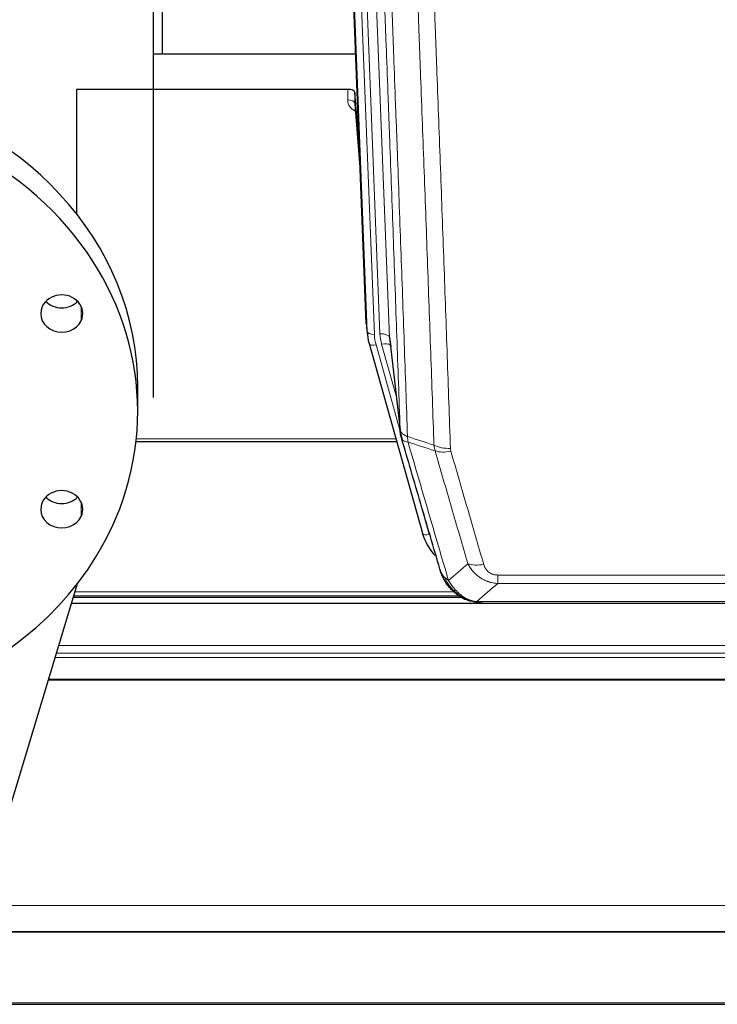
# Model space of a CAD drawing. Header units: inches. Extents: x 0 to 23760, y -13 to 16800.
# Tile 7 of 256: x 3229 to 3520, y 4753 to 5162. Entities that reach past the tile are written whole.
import ezdxf

# ---------------------------------------------------------------- set-up
doc = ezdxf.new("R2010")
doc.units = ezdxf.units.IN
doc.layers.add('1', color=7, linetype='Continuous', true_color=0xffffff)

msp = doc.modelspace()

# ---------------------------------------------------------------- linework, layer by layer
at = {"layer": '1', "color": 110, "linetype": 'Continuous', "lineweight": 13}
for p, q in [((3370.272, 5361.051), (3383.304, 5030.038)), ((3364.135, 5357.245), (3376.964, 5031.373)), ((3366.432, 5358.824), (3379.312, 5031.665)), ((3373.97, 5032.593), (3361.263, 5355.374)), ((3365.894, 5128.912), (3365.904, 5133.329)), ((3368.892, 5127.501), (3371.098, 5099.314)), ((3254.951, 5043.008), (3254.951, 5037.068)), ((3373.597, 5035.851), (3373.97, 5032.593)), ((3383.304, 5030.038), (3387.68, 4991.858)), ((3377.662, 5026.971), (3387.734, 4991.137)), ((3386.035, 5005.826), (3380.009, 5027.264)), ((3277.918, 4987.86), (3385.933, 4987.86)), ((3395.11, 4964.897), (3399.836, 4948.085)), ((3254.951, 4961.541), (3254.951, 4955.601)), ((3428.33, 4931.231), (3633.672, 4931.231)), ((3428.33, 4927.698), (3428.33, 4931.231)), ((3633.672, 4927.698), (3428.33, 4927.698)), ((3251.943, 4922.634), (3412.194, 4922.634)), ((3252.389, 4924.247), (3410.187, 4924.247)), ((3414.899, 4921.072), (3414.83, 4921.229)), ((3419.598, 4920.23), (3642.404, 4920.23)), ((3245.642, 4901.919), (4313.501, 4901.919)), ((3244.116, 4896.833), (4313.501, 4896.833)), ((3244.653, 4898.677), (4313.501, 4898.677)), ((3241.28, 4887.475), (4313.501, 4887.475)), ((3241.409, 4887.92), (4313.501, 4887.92)), ((2938.501, 4793.648), (4313.501, 4793.648)), ((2938.501, 4753.118), (4313.501, 4753.118))]:
    msp.add_line(p, q, dxfattribs=at)
at = {"layer": '1', "color": 2, "linetype": 'Continuous', "lineweight": 25}
for p, q in [((3373.597, 5035.851), (3361.023, 5355.224)), ((3284.998, 5005.081), (3284.998, 5336.409)), ((3288.661, 5336.196), (3288.661, 5148.145)), ((3284.999, 5148.138), (3369.175, 5148.138)), ((3253.001, 5133.329), (3253.001, 5081.617)), ((3365.904, 5133.329), (3253.001, 5133.329)), ((3368.903, 5132.078), (3368.892, 5127.501)), ((3370.725, 5108.796), (3368.903, 5132.078)), ((3368.898, 5127.322), (3371.106, 5099.123)), ((3253.001, 5045.574), (3253.001, 5044.663)), ((3373.719, 5034.266), (3374.092, 5031.008)), ((3383.394, 5028.865), (3387.809, 4990.346)), ((3374.755, 5027.641), (3374.774, 5027.545)), ((3374.774, 5027.545), (3396.948, 4948.659)), ((3278.501, 4999.305), (3278.501, 5009.463)), ((3277.814, 4986.829), (3386.22, 4986.829)), ((3216.993, 4806.942), (3253.384, 4927.639)), ((3251.72, 4922.073), (3413.012, 4922.073)), ((4313.501, 4919.376), (3250.905, 4919.376)), ((3414.999, 4921.043), (3414.899, 4921.072)), ((3419.548, 4919.567), (3642.454, 4919.567)), ((2938.501, 4782.883), (4313.501, 4782.883)), ((2938.501, 4782.701), (4313.501, 4782.701)), ((2938.501, 4752.573), (4313.501, 4752.573))]:
    msp.add_line(p, q, dxfattribs=at)
for centre, major_axis, ratio, start_param, end_param in [((3136.001, 5009.463), (142.5, 0), 0.8870108, 0.0000491, 2.7488936), ((3136.001, 4999.305), (142.5, 0), 0.8870108, 5.8904862, 9.0320789), ((3365.904, 5132.035), (3, 0), 0.4313147, 0.033781, 1.5709509), ((3246.867, 5040.038), (8.75, 0), 0.8870108, 5.8904862, 9.0320789), ((3136.001, 4999.305), (142.5, 0), 0.8870108, 2.7488936, 5.8904862), ((3246.867, 5050.196), (8.75, 0), 0.8870108, 3.8550287, 5.5697493), ((3246.867, 5040.038), (8.75, 0), 0.8870108, 2.7488936, 5.8904862), ((3400.983, 5033.508), (-27.027, -0.37), 0.8864308, 0.02276, 0.2319114), ((3403.33, 5030.568), (20.035, -0.399), 0.8846078, 3.1939931, 3.4031446), ((3246.867, 4958.571), (8.75, 0), 0.8870108, 5.8904862, 9.0320789), ((3246.867, 4968.73), (8.75, 0), 0.8870108, 3.8550287, 5.5697493), ((3246.867, 4958.571), (8.75, 0), 0.8870108, 2.7488936, 5.8904862), ((3423.142, 4954.672), (-27.014, -0.465), 0.8900028, 0.2292736, 0.673414)]:
    msp.add_ellipse(centre, major_axis=major_axis, ratio=ratio, start_param=start_param, end_param=end_param, dxfattribs=at)
at = {"layer": '1', "color": 110, "linetype": 'Continuous', "lineweight": 13}
for centre, major_axis, ratio, start_param, end_param in [((3371.897, 5128.912), (-6.003, -0.046), 0.8757409, 6.2743462, 7.3700502), ((3365.894, 5127.458), (-3, 0.007), 0.4848086, 3.1763596, 4.7135294), ((3376.964, 5032.758), (2.998, 0.118), 0.4614673, 3.175787, 4.6942235), ((3400.983, 5032.123), (-24.033, -0.038), 0.8858289, 0.0334668, 0.2426182), ((3379.312, 5029.818), (3.997, 0.157), 0.4614673, 0.0341943, 1.5526308), ((3403.33, 5032.415), (-24.033, -0.038), 0.8858289, 0.0334668, 0.2426182), ((3377.662, 5028.357), (2.888, 0.812), 0.4480327, 3.1416079, 4.5871119), ((3380.009, 5025.417), (3.851, 1.082), 0.4480327, 0.2500116, 1.4455193), ((3408.634, 4989.508), (-9.994, -0.345), 0.559112, 0.7940626, 1.551472), ((3408.822, 4988.335), (-9.604, -2.788), 0.5442898, 0.6684637, 1.414101), ((3399.836, 4949.47), (2.888, 0.812), 0.4480327, 3.1416079, 4.5871119), ((3422.483, 4941.453), (-9.598, -2.808), 0.562843, 0.6646512, 1.4076092)]:
    msp.add_ellipse(centre, major_axis=major_axis, ratio=ratio, start_param=start_param, end_param=end_param, dxfattribs=at)
for points, knots in [([(3387.68, 4991.858), (3387.236, 5004.705), (3386.33, 5030.556), (3384.923, 5069.8), (3383.953, 5096.274), (3383.398, 5111.253), (3383.336, 5112.919), (3383.213, 5116.252), (3383.027, 5121.256), (3382.59, 5132.955), (3382.211, 5143.023), (3381.893, 5151.437), (3381.83, 5153.121), (3381.702, 5156.491), (3381.51, 5161.548), (3381.06, 5173.372), (3380.67, 5183.545), (3379.884, 5203.94), (3378.82, 5231.267), (3377.179, 5272.662), (3376.055, 5300.526), (3375.485, 5314.526)], [0, 0, 0, 0, 0.125, 0.25, 0.375, 0.375, 0.390625, 0.390625, 0.40625, 0.4375, 0.5, 0.5, 0.515625, 0.515625, 0.53125, 0.5625, 0.625, 0.625, 0.75, 0.875, 1, 1, 1, 1]), ([(3378.541, 5312.746), (3379.112, 5298.693), (3380.24, 5270.722), (3381.885, 5229.17), (3382.951, 5201.739), (3383.74, 5181.266), (3384.131, 5171.055), (3384.582, 5159.187), (3384.775, 5154.11), (3384.903, 5150.727), (3384.967, 5149.037), (3385.286, 5140.591), (3385.665, 5130.484), (3386.103, 5118.741), (3386.29, 5113.718), (3386.414, 5110.372), (3386.476, 5108.7), (3387.032, 5093.664), (3388.005, 5067.089), (3389.415, 5027.695), (3390.324, 5001.746), (3390.77, 4988.849)], [0, 0, 0, 0, 0.125, 0.25, 0.375, 0.375, 0.4375, 0.46875, 0.484375, 0.484375, 0.5, 0.5, 0.5625, 0.59375, 0.609375, 0.609375, 0.625, 0.625, 0.75, 0.875, 1, 1, 1, 1]), ([(3401.767, 4985.281), (3401.328, 4997.978), (3400.437, 5023.523), (3399.515, 5049.37), (3398.812, 5068.868), (3398.576, 5075.387), (3398.099, 5088.461), (3397.859, 5095.017), (3397.133, 5114.741), (3396.641, 5127.961), (3396.017, 5144.575), (3395.891, 5147.902), (3395.64, 5154.564), (3395.261, 5164.569), (3394.878, 5174.611), (3394.106, 5194.744), (3393.062, 5221.718), (3391.453, 5262.57), (3390.351, 5290.065), (3389.792, 5303.878)], [0, 0, 0, 0, 0.125, 0.25, 0.25, 0.3125, 0.3125, 0.375, 0.375, 0.5, 0.5, 0.53125, 0.53125, 0.5625, 0.625, 0.625, 0.75, 0.875, 1, 1, 1, 1]), ([(3396.676, 5302.918), (3397.233, 5289.087), (3398.334, 5261.557), (3399.941, 5220.653), (3400.984, 5193.645), (3401.754, 5173.486), (3402.137, 5163.432), (3402.515, 5153.414), (3402.766, 5146.743), (3402.892, 5143.412), (3403.515, 5126.777), (3404.006, 5113.539), (3404.732, 5093.79), (3404.972, 5087.226), (3405.447, 5074.135), (3405.683, 5067.609), (3406.385, 5048.086), (3407.306, 5022.206), (3408.196, 4996.628), (3408.634, 4983.915)], [0, 0, 0, 0, 0.125, 0.25, 0.375, 0.375, 0.4375, 0.46875, 0.46875, 0.5, 0.5, 0.625, 0.625, 0.6875, 0.6875, 0.75, 0.75, 0.875, 1, 1, 1, 1]), ([(3387.68, 4991.858), (3387.681, 4991.85), (3387.683, 4991.834), (3387.686, 4991.81), (3387.689, 4991.787), (3387.693, 4991.763), (3387.697, 4991.739), (3387.701, 4991.716), (3387.705, 4991.692), (3387.71, 4991.669), (3387.715, 4991.645), (3387.72, 4991.621), (3387.725, 4991.598), (3387.731, 4991.574), (3387.737, 4991.551), (3387.743, 4991.527), (3387.749, 4991.504), (3387.756, 4991.48), (3387.762, 4991.457), (3387.77, 4991.434), (3387.777, 4991.41), (3387.785, 4991.387), (3387.792, 4991.364), (3387.801, 4991.34), (3387.809, 4991.317), (3387.818, 4991.294), (3387.826, 4991.27), (3387.836, 4991.247), (3387.845, 4991.224), (3387.855, 4991.201), (3387.864, 4991.178), (3387.875, 4991.155), (3387.885, 4991.132), (3387.896, 4991.109), (3387.906, 4991.086), (3387.918, 4991.063), (3387.929, 4991.04), (3387.941, 4991.017), (3387.952, 4990.994), (3387.965, 4990.971), (3387.977, 4990.949), (3387.989, 4990.926), (3388.002, 4990.903), (3388.015, 4990.881), (3388.029, 4990.858), (3388.042, 4990.836), (3388.056, 4990.813), (3388.07, 4990.791), (3388.085, 4990.768), (3388.099, 4990.746), (3388.114, 4990.723), (3388.129, 4990.701), (3388.144, 4990.679), (3388.16, 4990.657), (3388.176, 4990.635), (3388.192, 4990.612), (3388.208, 4990.59), (3388.225, 4990.568), (3388.241, 4990.546), (3388.258, 4990.525), (3388.276, 4990.503), (3388.293, 4990.481), (3388.311, 4990.459), (3388.329, 4990.437), (3388.347, 4990.416), (3388.365, 4990.394), (3388.384, 4990.373), (3388.403, 4990.351), (3388.422, 4990.33), (3388.441, 4990.308), (3388.461, 4990.287), (3388.481, 4990.266), (3388.501, 4990.245), (3388.521, 4990.224), (3388.542, 4990.203), (3388.563, 4990.182), (3388.59, 4990.154), (3388.623, 4990.121), (3388.664, 4990.083), (3388.706, 4990.044), (3388.748, 4990.006), (3388.792, 4989.968), (3388.836, 4989.93), (3388.88, 4989.893), (3388.926, 4989.856), (3388.972, 4989.819), (3389.019, 4989.783), (3389.067, 4989.746), (3389.116, 4989.711), (3389.165, 4989.675), (3389.216, 4989.64), (3389.267, 4989.605), (3389.318, 4989.57), (3389.371, 4989.536), (3389.424, 4989.502), (3389.478, 4989.469), (3389.532, 4989.436), (3389.588, 4989.403), (3389.644, 4989.37), (3389.701, 4989.338), (3389.758, 4989.306), (3389.816, 4989.275), (3389.875, 4989.244), (3389.935, 4989.213), (3389.995, 4989.183), (3390.056, 4989.153), (3390.118, 4989.123), (3390.18, 4989.094), (3390.243, 4989.065), (3390.306, 4989.037), (3390.371, 4989.009), (3390.436, 4988.981), (3390.501, 4988.954), (3390.567, 4988.927), (3390.634, 4988.901), (3390.702, 4988.875), (3390.747, 4988.858), (3390.77, 4988.849)], [0, 0, 0, 0, 0.0066687, 0.0133374, 0.0200061, 0.0266746, 0.0333432, 0.0400116, 0.0466801, 0.0533484, 0.0600168, 0.066685, 0.0733532, 0.0800214, 0.0866895, 0.0933575, 0.1000255, 0.1066935, 0.1133614, 0.1200292, 0.126697, 0.1333647, 0.1400324, 0.1467001, 0.1533676, 0.1600352, 0.1667026, 0.1733701, 0.1800374, 0.1867047, 0.193372, 0.2000392, 0.2067064, 0.2133735, 0.2200405, 0.2267075, 0.2333745, 0.2400414, 0.2467082, 0.253375, 0.2600418, 0.2667085, 0.2733751, 0.2800417, 0.2867082, 0.2933747, 0.3000412, 0.3067075, 0.3133739, 0.3200401, 0.3267064, 0.3333725, 0.3400387, 0.3467047, 0.3533708, 0.3600367, 0.3667026, 0.3733685, 0.3800343, 0.3867001, 0.3933658, 0.4000315, 0.4066971, 0.4133626, 0.4200281, 0.4266936, 0.433359, 0.4400243, 0.4466896, 0.4533549, 0.4600201, 0.4666852, 0.4733503, 0.4800154, 0.4866804, 0.4933453, 0.5000102, 0.5125098, 0.5250093, 0.5375088, 0.5500082, 0.5625077, 0.5750071, 0.5875066, 0.600006, 0.6125054, 0.6250049, 0.6375043, 0.6500037, 0.6625032, 0.6750026, 0.6875021, 0.7000016, 0.7125011, 0.7250006, 0.7375001, 0.7499997, 0.7624993, 0.7749989, 0.7874985, 0.7999982, 0.812498, 0.8249977, 0.8374975, 0.8499974, 0.8624973, 0.8749972, 0.8874972, 0.8999973, 0.9124974, 0.9249976, 0.9374978, 0.9499981, 0.9624985, 0.9749989, 0.9874994, 1, 1, 1, 1]), ([(3388.237, 4988.407), (3388.258, 4988.161), (3388.336, 4987.93), (3388.599, 4987.51), (3388.785, 4987.322), (3389.256, 4987), (3389.542, 4986.866), (3390.2, 4986.663), (3390.573, 4986.593), (3390.982, 4986.559)], [0, 0, 0, 0, 0.25, 0.25, 0.5, 0.5, 0.75, 0.75, 1, 1, 1, 1]), ([(3390.982, 4986.559), (3390.907, 4986.931), (3390.864, 4987.303), (3390.806, 4988.061), (3390.791, 4988.448), (3390.77, 4988.849)], [0, 0, 0, 0, 0.5, 0.5, 1, 1, 1, 1]), ([(3390.982, 4986.559), (3393.804, 4976.865), (3396.62, 4967.218), (3400.833, 4952.815), (3402.236, 4948.025), (3405.038, 4938.47), (3406.438, 4933.703), (3407.836, 4928.949)], [0, 0, 0, 0, 0.5, 0.5, 0.75, 0.75, 1, 1, 1, 1]), ([(3415.903, 4935.911), (3414.767, 4939.797), (3413.631, 4943.691), (3411.356, 4951.493), (3410.217, 4955.402), (3406.797, 4967.152), (3404.513, 4975.015), (3402.225, 4982.908)], [0, 0, 0, 0, 0.25, 0.25, 0.5, 0.5, 1, 1, 1, 1]), ([(3408.822, 4982.737), (3408.766, 4982.931), (3408.722, 4983.126), (3408.66, 4983.518), (3408.641, 4983.716), (3408.634, 4983.915)], [0, 0, 0, 0, 0.5, 0.5, 1, 1, 1, 1]), ([(3408.822, 4982.737), (3411.107, 4974.832), (3413.388, 4966.957), (3416.804, 4955.188), (3417.941, 4951.273), (3420.214, 4943.458), (3421.349, 4939.559), (3422.483, 4935.666)], [0, 0, 0, 0, 0.5, 0.5, 0.75, 0.75, 1, 1, 1, 1]), ([(3428.33, 4927.698), (3427.995, 4927.721), (3427.662, 4927.754), (3426.999, 4927.842), (3426.67, 4927.895), (3425.695, 4928.087), (3425.057, 4928.256), (3424.354, 4928.493), (3424.276, 4928.52), (3424.121, 4928.575), (3424.043, 4928.603), (3423.812, 4928.69), (3423.659, 4928.75), (3423.205, 4928.938), (3422.61, 4929.208), (3422.037, 4929.515), (3421.616, 4929.76), (3421.407, 4929.887), (3421.202, 4930.018), (3421.065, 4930.107), (3420.998, 4930.152), (3420.392, 4930.561), (3419.884, 4930.957), (3419.165, 4931.596), (3418.932, 4931.817), (3418.594, 4932.159), (3418.483, 4932.275), (3418.264, 4932.511), (3418.157, 4932.63), (3417.63, 4933.236), (3417.241, 4933.742), (3416.527, 4934.796), (3416.2, 4935.344), (3415.903, 4935.911)], [0, 0, 0, 0, 0.0625, 0.0625, 0.125, 0.125, 0.25, 0.25, 0.265625, 0.265625, 0.28125, 0.28125, 0.3125, 0.3125, 0.375, 0.4375, 0.4375, 0.46875, 0.484375, 0.484375, 0.5, 0.5, 0.625, 0.625, 0.6875, 0.6875, 0.71875, 0.71875, 0.75, 0.75, 0.875, 0.875, 1, 1, 1, 1]), ([(3428.33, 4931.231), (3428.147, 4931.231), (3427.965, 4931.237), (3427.601, 4931.263), (3427.421, 4931.283), (3427.066, 4931.337), (3426.89, 4931.37), (3426.544, 4931.453), (3426.373, 4931.501), (3426.162, 4931.571), (3426.12, 4931.586), (3426.036, 4931.616), (3425.912, 4931.662), (3425.79, 4931.712), (3425.551, 4931.817), (3425.243, 4931.97), (3424.956, 4932.149), (3424.783, 4932.268), (3424.749, 4932.292), (3424.681, 4932.342), (3424.647, 4932.367), (3424.547, 4932.443), (3424.482, 4932.495), (3424.293, 4932.654), (3424.173, 4932.764), (3423.947, 4932.992), (3423.84, 4933.11), (3423.637, 4933.353), (3423.541, 4933.478), (3423.428, 4933.639), (3423.406, 4933.671), (3423.362, 4933.736), (3423.34, 4933.769), (3423.277, 4933.867), (3423.236, 4933.933), (3423.117, 4934.132), (3423.044, 4934.267), (3422.907, 4934.539), (3422.843, 4934.677), (3422.666, 4935.094), (3422.567, 4935.378), (3422.483, 4935.666)], [0, 0, 0, 0, 0.0625, 0.0625, 0.125, 0.125, 0.1875, 0.1875, 0.25, 0.25, 0.265625, 0.265625, 0.28125, 0.3125, 0.3125, 0.375, 0.4375, 0.4375, 0.453125, 0.453125, 0.46875, 0.46875, 0.5, 0.5, 0.5625, 0.5625, 0.625, 0.625, 0.6875, 0.6875, 0.703125, 0.703125, 0.71875, 0.71875, 0.75, 0.75, 0.8125, 0.8125, 0.875, 0.875, 1, 1, 1, 1]), ([(3404.918, 4931.864), (3405.075, 4931.579), (3405.254, 4931.303), (3405.659, 4930.774), (3405.883, 4930.521), (3406.129, 4930.279)], [0, 0, 0, 0, 0.5, 0.5, 1, 1, 1, 1]), ([(3409.787, 4924.954), (3409.415, 4925.343), (3409.059, 4925.749), (3407.698, 4927.432), (3406.827, 4928.826), (3406.129, 4930.279)], [0, 0, 0, 0, 0.25, 0.25, 1, 1, 1, 1]), ([(3406.129, 4930.279), (3406.375, 4930.032), (3406.641, 4929.797), (3407.211, 4929.353), (3407.515, 4929.144), (3407.836, 4928.949)], [0, 0, 0, 0, 0.5, 0.5, 1, 1, 1, 1]), ([(3411.011, 4924.742), (3410.712, 4925.058), (3410.422, 4925.386), (3409.295, 4926.736), (3408.529, 4927.834), (3407.836, 4928.949)], [0, 0, 0, 0, 0.25, 0.25, 1, 1, 1, 1]), ([(3408.801, 4925.439), (3408.832, 4925.413), (3408.864, 4925.386), (3408.999, 4925.285), (3409.112, 4925.215), (3409.361, 4925.093), (3409.497, 4925.041), (3409.689, 4924.981), (3409.737, 4924.967), (3409.787, 4924.954)], [0, 0, 0, 0, 0.125, 0.125, 0.5, 0.5, 0.875, 0.875, 1, 1, 1, 1]), ([(3409.787, 4924.954), (3409.885, 4924.928), (3409.987, 4924.905), (3410.244, 4924.854), (3410.401, 4924.831), (3410.712, 4924.787), (3410.865, 4924.766), (3411.011, 4924.742)], [0, 0, 0, 0, 0.25, 0.25, 0.625, 0.625, 1, 1, 1, 1]), ([(3414.98, 4921.623), (3414.8, 4921.72), (3414.622, 4921.822), (3413.914, 4922.247), (3413.4, 4922.605), (3412.406, 4923.391), (3411.926, 4923.82), (3411.312, 4924.428), (3411.16, 4924.584), (3411.011, 4924.742)], [0, 0, 0, 0, 0.125, 0.125, 0.5, 0.5, 0.875, 0.875, 1, 1, 1, 1]), ([(3414.83, 4921.229), (3414.828, 4921.259), (3414.83, 4921.291), (3414.843, 4921.377), (3414.859, 4921.432), (3414.908, 4921.536), (3414.94, 4921.585), (3414.98, 4921.623)], [0, 0, 0, 0, 0.25, 0.25, 0.625, 0.625, 1, 1, 1, 1]), ([(3419.598, 4920.23), (3418.378, 4920.332), (3417.202, 4920.626), (3415.708, 4921.252), (3415.341, 4921.428), (3414.98, 4921.623)], [0, 0, 0, 0, 0.75, 0.75, 1, 1, 1, 1]), ([(3422.14, 4919.569), (3422.067, 4919.568), (3421.992, 4919.567), (3421.696, 4919.568), (3421.475, 4919.577), (3421.047, 4919.612), (3420.842, 4919.638), (3420.59, 4919.684), (3420.528, 4919.696), (3420.469, 4919.709)], [0, 0, 0, 0, 0.125, 0.125, 0.5, 0.5, 0.875, 0.875, 1, 1, 1, 1])]:
    msp.add_open_spline(points, degree=3, knots=knots, dxfattribs=at)
at = {"layer": '1', "color": 2, "linetype": 'Continuous', "lineweight": 25}
for points, knots in [([(3388.237, 4988.407), (3388.232, 4988.424), (3388.221, 4988.459), (3388.206, 4988.511), (3388.191, 4988.565), (3388.176, 4988.619), (3388.161, 4988.675), (3388.145, 4988.732), (3388.13, 4988.79), (3388.114, 4988.849), (3388.099, 4988.909), (3388.084, 4988.97), (3388.068, 4989.033), (3388.053, 4989.096), (3388.038, 4989.161), (3388.022, 4989.227), (3388.007, 4989.294), (3387.992, 4989.362), (3387.977, 4989.432), (3387.963, 4989.502), (3387.948, 4989.574), (3387.934, 4989.647), (3387.919, 4989.72), (3387.905, 4989.796), (3387.891, 4989.872), (3387.878, 4989.949), (3387.865, 4990.028), (3387.844, 4990.154), (3387.818, 4990.324), (3387.789, 4990.53), (3387.766, 4990.723), (3387.746, 4990.9), (3387.731, 4991.062), (3387.718, 4991.209), (3387.708, 4991.342), (3387.7, 4991.459), (3387.694, 4991.561), (3387.689, 4991.647), (3387.686, 4991.719), (3387.683, 4991.775), (3387.682, 4991.816), (3387.681, 4991.842), (3387.68, 4991.854), (3387.68, 4991.858)], [0, 0, 0, 0, 0.0155037, 0.0313049, 0.0474035, 0.0637997, 0.0804935, 0.097485, 0.1147743, 0.1323613, 0.1502462, 0.1684289, 0.1869096, 0.2056883, 0.224765, 0.2441397, 0.2638126, 0.2837835, 0.3040527, 0.32462, 0.3454856, 0.3666494, 0.3881116, 0.409872, 0.4319308, 0.454288, 0.4769435, 0.4998975, 0.5635611, 0.6228928, 0.6778927, 0.7285606, 0.7748966, 0.8169007, 0.8545729, 0.8879131, 0.9169214, 0.9415977, 0.9619421, 0.9779545, 0.989635, 0.9969835, 1, 1, 1, 1]), ([(3404.279, 4933.638), (3402.948, 4938.16), (3401.616, 4942.693), (3398.948, 4951.78), (3397.613, 4956.334), (3393.602, 4970.026), (3390.922, 4979.196), (3388.237, 4988.407)], [0, 0, 0, 0, 0.25, 0.25, 0.5, 0.5, 1, 1, 1, 1]), ([(3408.311, 4926.141), (3408.299, 4926.154), (3408.276, 4926.18), (3408.241, 4926.22), (3408.206, 4926.261), (3408.17, 4926.302), (3408.134, 4926.344), (3408.097, 4926.387), (3408.06, 4926.431), (3408.023, 4926.475), (3407.985, 4926.52), (3407.947, 4926.565), (3407.909, 4926.612), (3407.87, 4926.659), (3407.831, 4926.707), (3407.791, 4926.755), (3407.751, 4926.805), (3407.711, 4926.855), (3407.671, 4926.905), (3407.63, 4926.957), (3407.589, 4927.009), (3407.548, 4927.062), (3407.506, 4927.116), (3407.464, 4927.171), (3407.422, 4927.226), (3407.38, 4927.283), (3407.337, 4927.34), (3407.294, 4927.398), (3407.251, 4927.456), (3407.207, 4927.516), (3407.164, 4927.576), (3407.12, 4927.637), (3407.076, 4927.699), (3407.032, 4927.761), (3406.987, 4927.825), (3406.942, 4927.889), (3406.898, 4927.954), (3406.853, 4928.02), (3406.808, 4928.087), (3406.762, 4928.154), (3406.717, 4928.223), (3406.671, 4928.292), (3406.626, 4928.363), (3406.58, 4928.434), (3406.534, 4928.505), (3406.488, 4928.578), (3406.442, 4928.652), (3406.396, 4928.726), (3406.35, 4928.802), (3406.304, 4928.878), (3406.258, 4928.955), (3406.211, 4929.033), (3406.165, 4929.112), (3406.119, 4929.192), (3406.073, 4929.273), (3406.026, 4929.355), (3405.98, 4929.437), (3405.934, 4929.521), (3405.888, 4929.605), (3405.842, 4929.691), (3405.796, 4929.777), (3405.75, 4929.864), (3405.705, 4929.952), (3405.659, 4930.041), (3405.614, 4930.131), (3405.568, 4930.222), (3405.523, 4930.314), (3405.478, 4930.407), (3405.433, 4930.5), (3405.389, 4930.595), (3405.344, 4930.691), (3405.3, 4930.787), (3405.256, 4930.885), (3405.213, 4930.983), (3405.169, 4931.083), (3405.126, 4931.183), (3405.083, 4931.285), (3405.041, 4931.387), (3404.999, 4931.49), (3404.957, 4931.595), (3404.915, 4931.7), (3404.874, 4931.806), (3404.833, 4931.913), (3404.793, 4932.021), (3404.753, 4932.131), (3404.714, 4932.241), (3404.675, 4932.352), (3404.636, 4932.464), (3404.598, 4932.577), (3404.56, 4932.691), (3404.523, 4932.806), (3404.486, 4932.922), (3404.45, 4933.039), (3404.415, 4933.157), (3404.38, 4933.276), (3404.346, 4933.395), (3404.312, 4933.516), (3404.29, 4933.597), (3404.279, 4933.638)], [0, 0, 0, 0, 0.0060657, 0.012223, 0.0184718, 0.0248123, 0.0312443, 0.0377679, 0.0443831, 0.0510899, 0.0578883, 0.0647782, 0.0717598, 0.0788329, 0.0859977, 0.093254, 0.1006019, 0.1080414, 0.1155725, 0.1231952, 0.1309095, 0.1387154, 0.1466129, 0.1546019, 0.1626826, 0.1708549, 0.1791188, 0.1874742, 0.1959213, 0.20446, 0.2130903, 0.2218121, 0.2306256, 0.2395307, 0.2485274, 0.2576156, 0.2667955, 0.276067, 0.2854301, 0.2948848, 0.3044311, 0.314069, 0.3237985, 0.3336196, 0.3435324, 0.3535367, 0.3636326, 0.3738202, 0.3840993, 0.3944701, 0.4049324, 0.4154864, 0.426132, 0.4368691, 0.4476979, 0.4586183, 0.4696303, 0.480734, 0.4919292, 0.503216, 0.5145945, 0.5260645, 0.5376262, 0.5492795, 0.5610244, 0.5728609, 0.584789, 0.5968087, 0.60892, 0.621123, 0.6334175, 0.6458037, 0.6582815, 0.6708509, 0.6835119, 0.6962645, 0.7091087, 0.7220445, 0.735072, 0.748191, 0.7614017, 0.774704, 0.7880979, 0.8015834, 0.8151605, 0.8288293, 0.8425896, 0.8564416, 0.8703852, 0.8844204, 0.8985472, 0.9127656, 0.9270756, 0.9414773, 0.9559705, 0.9705554, 0.9852319, 1, 1, 1, 1]), ([(3404.279, 4933.638), (3404.336, 4933.328), (3404.418, 4933.023), (3404.632, 4932.431), (3404.763, 4932.142), (3404.918, 4931.864)], [0, 0, 0, 0, 0.5, 0.5, 1, 1, 1, 1]), ([(3408.801, 4925.439), (3408.366, 4925.908), (3407.956, 4926.399), (3406.426, 4928.435), (3405.531, 4930.124), (3404.918, 4931.864)], [0, 0, 0, 0, 0.25, 0.25, 1, 1, 1, 1]), ([(3408.371, 4926.006), (3408.392, 4925.962), (3408.416, 4925.918), (3408.494, 4925.783), (3408.557, 4925.692), (3408.683, 4925.548), (3408.739, 4925.493), (3408.801, 4925.439)], [0, 0, 0, 0, 0.2280377, 0.2280377, 0.6912151, 0.6912151, 1, 1, 1, 1]), ([(3411.312, 4923.181), (3410.666, 4923.664), (3410.05, 4924.189), (3409.242, 4924.975), (3409.018, 4925.205), (3408.801, 4925.439)], [0, 0, 0, 0, 0.7159091, 0.7159091, 1, 1, 1, 1]), ([(3414.83, 4921.229), (3414.601, 4921.34), (3414.374, 4921.458), (3413.473, 4921.951), (3412.813, 4922.372), (3411.544, 4923.31), (3410.934, 4923.826), (3410.162, 4924.569), (3409.972, 4924.76), (3409.787, 4924.954)], [0, 0, 0, 0, 0.125, 0.125, 0.5, 0.5, 0.875, 0.875, 1, 1, 1, 1]), ([(3420.469, 4919.709), (3419.059, 4919.798), (3417.622, 4920.105), (3415.752, 4920.806), (3415.288, 4921.006), (3414.83, 4921.229)], [0, 0, 0, 0, 0.75, 0.75, 1, 1, 1, 1]), ([(3416.997, 4920.314), (3416.917, 4920.338), (3416.837, 4920.362), (3416.165, 4920.574), (3415.577, 4920.793), (3414.999, 4921.043)], [0, 0, 0, 0, 0.1180686, 0.1180686, 1, 1, 1, 1]), ([(3420.469, 4919.709), (3420.351, 4919.736), (3420.241, 4919.767), (3419.992, 4919.854), (3419.867, 4919.915), (3419.681, 4920.057), (3419.62, 4920.138), (3419.598, 4920.23)], [0, 0, 0, 0, 0.25, 0.25, 0.625, 0.625, 1, 1, 1, 1])]:
    msp.add_open_spline(points, degree=3, knots=knots, dxfattribs=at)
for points, degree in [([(3387.804, 4990.427), (3388.554, 4987.596)], 1), ([(3411.388, 4923.125), (3413.034, 4921.905), (3414.901, 4921.07)], 2), ([(3422.14, 4919.569), (3421.524, 4919.566), (3420.9, 4919.596), (3420.275, 4919.66)], 3)]:
    msp.add_open_spline(points, degree=degree, dxfattribs=at)
at = {"layer": '1', "color": 110, "linetype": 'Continuous', "lineweight": 13}
for points in [[(3390.77, 4988.849), (3394.435, 4987.662), (3398.1, 4986.472), (3401.767, 4985.281)], [(3402.225, 4982.908), (3398.477, 4984.127), (3394.729, 4985.344), (3390.982, 4986.559)], [(3402.225, 4982.908), (3402.113, 4983.292), (3401.924, 4984.071), (3401.807, 4984.874), (3401.767, 4985.281)], [(3407.836, 4928.949), (3410.51, 4931.272), (3413.199, 4933.592), (3415.903, 4935.911)], [(3428.33, 4927.698), (3425.402, 4925.211), (3422.491, 4922.722), (3419.598, 4920.23)]]:
    msp.add_open_spline(points, degree=3, dxfattribs=at)

doc.saveas('drawing.dxf')
